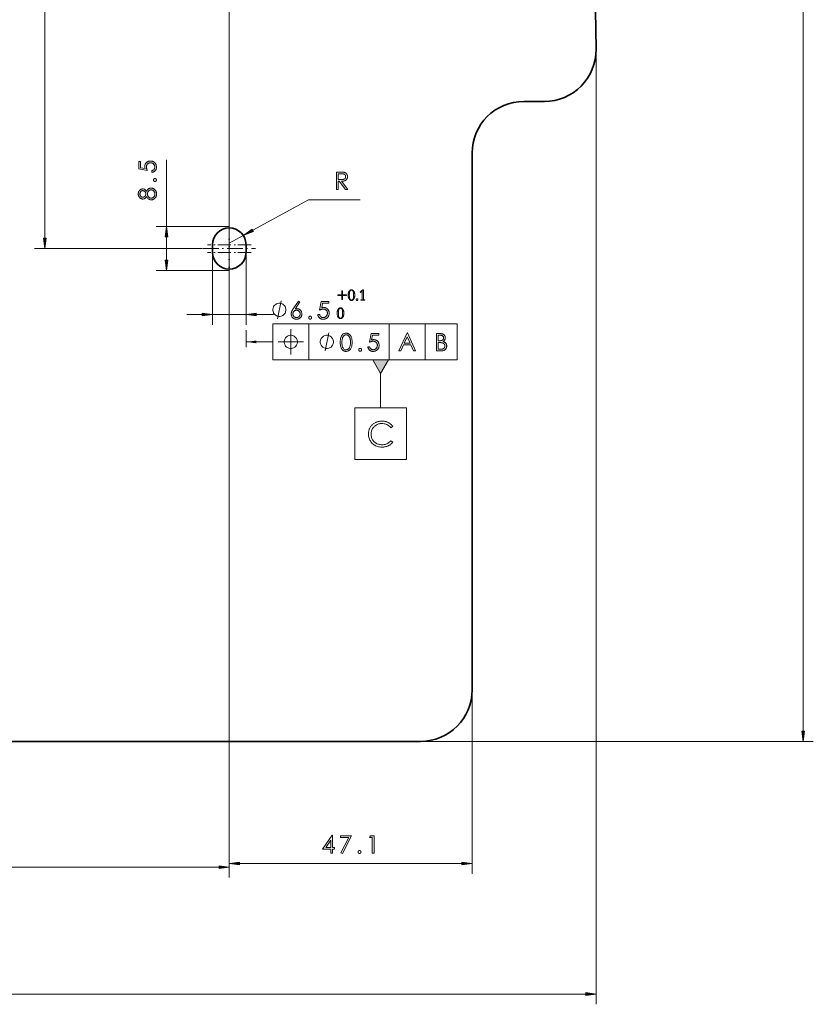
# Model space of a CAD drawing. Extents: x 0 to 1189, y 0 to 841.
# Tile 74 of 129: x 428 to 582, y 251 to 442. Entities that reach past the tile are written whole.
import ezdxf

# ---------------------------------------------------------------- set-up
doc = ezdxf.new("R2010")
doc.units = 0
doc.linetypes.add('DASHDOT', pattern=[18.5, 12, -3, 0.5, -3])

msp = doc.modelspace()

# ---------------------------------------------------------------- linework, layer by layer
at = {"color": 7, "lineweight": 13}
for p, q in [((580.21, 304.34), (580.21, 757.37)), ((468.95, 402.93), (468.95, 563.61)), ((433.21, 399.84), (433.21, 547.06)), ((540.08, 436.37), (540.08, 251.4)), ((463.78, 397.86), (431.21, 397.86)), ((468.95, 394.28), (468.95, 276.7)), ((468.95, 392.78), (468.95, 276)), ((477.38, 383.27), (513.13, 383.27)), ((477.38, 376.27), (513.13, 376.27)), ((516.06, 312.26), (516.06, 276.7)), ((506.16, 302.36), (582.21, 302.36)), ((470.94, 278.7), (514.07, 278.7)), ((293.94, 278), (466.97, 278)), ((75.89, 253.4), (538.1, 253.4))]:
    msp.add_line(p, q, dxfattribs=at)
at = {"color": 7, "lineweight": 35, "ltscale": 0.100638}
msp.add_line((530.08, 426.36), (526.06, 426.36), dxfattribs=at)
at = {"color": 7, "lineweight": 35}
for p, q in [((516.06, 312.36), (516.06, 416.36)), ((116.46, 302.36), (506.06, 302.36))]:
    msp.add_line(p, q, dxfattribs=at)
at = {"color": 7, "lineweight": 13, "ltscale": 0.322232}
msp.add_line((456.76, 402.14), (456.76, 415.03), dxfattribs=at)
at = {"color": 7, "lineweight": 13, "ltscale": 0.307827}
msp.add_line((473.54, 401.4), (484.34, 407.32), dxfattribs=at)
at = {"color": 7, "lineweight": 13, "ltscale": 0.250385}
msp.add_line((484.34, 407.32), (494.35, 407.32), dxfattribs=at)
at = {"color": 7, "linetype": 'DASHDOT', "lineweight": 13, "ltscale": 0.211249}
for p, q in [((468.95, 402.83), (468.95, 394.38)), ((468.95, 401.33), (468.95, 392.88)), ((473.18, 398.61), (464.73, 398.61)), ((473.18, 397.11), (464.73, 397.11))]:
    msp.add_line(p, q, dxfattribs=at)
at = {"color": 7, "lineweight": 13, "ltscale": 0.352322}
for p, q in [((468.85, 402.14), (454.76, 402.14)), ((468.85, 393.61), (454.76, 393.61))]:
    msp.add_line(p, q, dxfattribs=at)
at = {"color": 7, "lineweight": 13, "ltscale": 0.114166}
msp.add_line((456.76, 395.59), (456.76, 400.15), dxfattribs=at)
at = {"color": 7, "lineweight": 13, "ltscale": 0.08125}
msp.add_line((468.95, 398.89), (471.8, 400.45), dxfattribs=at)
at = {"color": 7, "linetype": 'DASHDOT', "lineweight": 13, "ltscale": 0.2535}
msp.add_line((463.88, 397.86), (474.02, 397.86), dxfattribs=at)
at = {"color": 7, "lineweight": 35, "ltscale": 0.0375}
for p, q in [((465.7, 397.11), (465.7, 398.61)), ((472.2, 398.61), (472.2, 397.11))]:
    msp.add_line(p, q, dxfattribs=at)
at = {"color": 7, "lineweight": 13, "ltscale": 0.342056}
for p, q in [((465.7, 396.76), (465.7, 383.07)), ((472.2, 396.76), (472.2, 383.07))]:
    msp.add_line(p, q, dxfattribs=at)
at = {"color": 7, "lineweight": 13, "ltscale": 0.075427}
msp.add_line((460.7, 385.07), (463.72, 385.07), dxfattribs=at)
at = {"color": 7, "lineweight": 13, "ltscale": 0.1625}
msp.add_line((465.7, 385.07), (472.2, 385.07), dxfattribs=at)
at = {"color": 7, "lineweight": 13, "ltscale": 0.082965}
msp.add_line((474.19, 385.07), (477.5, 385.07), dxfattribs=at)
at = {"color": 7, "lineweight": 13, "ltscale": 0.082609}
msp.add_line((472.2, 378.77), (472.2, 382.07), dxfattribs=at)
at = {"color": 7, "lineweight": 13, "ltscale": 0.175}
for p, q in [((477.38, 383.27), (477.38, 376.27)), ((484.38, 383.27), (484.38, 376.27)), ((499.97, 383.27), (499.97, 376.27)), ((506.94, 383.27), (506.94, 376.27)), ((513.13, 383.27), (513.13, 376.27))]:
    msp.add_line(p, q, dxfattribs=at)
at = {"color": 7, "lineweight": 13, "ltscale": 0.16682}
msp.add_line((498.31, 373.67), (498.31, 367), dxfattribs=at)
at = {"color": 7, "lineweight": 35}
msp.add_lwpolyline([(538.97, 482.93), (539.49, 466.84), (539.85, 451.66), (540.08, 436.47)], dxfattribs=at)
at = {"color": 7, "lineweight": 13}
for points in [[(451.4, 414.73), (451.71, 414.73), (451.71, 413.53), (452.63, 413.36), (452.62, 413.41), (452.61, 413.45), (452.6, 413.5), (452.59, 413.54), (452.58, 413.58), (452.58, 413.62), (452.57, 413.67), (452.57, 413.71), (452.57, 413.75), (452.57, 413.79), (452.57, 413.87), (452.58, 413.96), (452.6, 414.04), (452.62, 414.12), (452.65, 414.19), (452.68, 414.26), (452.72, 414.33), (452.77, 414.4), (452.82, 414.46), (452.88, 414.52), (452.94, 414.58), (453.01, 414.63), (453.08, 414.67), (453.16, 414.71), (453.23, 414.74), (453.31, 414.77), (453.4, 414.79), (453.48, 414.81), (453.57, 414.81), (453.67, 414.82), (453.77, 414.81), (453.86, 414.8), (453.95, 414.79), (454.04, 414.77), (454.13, 414.74), (454.21, 414.7), (454.29, 414.66), (454.36, 414.61), (454.44, 414.56), (454.51, 414.5), (454.57, 414.43), (454.63, 414.36), (454.68, 414.28), (454.72, 414.21), (454.76, 414.12), (454.79, 414.04), (454.81, 413.94), (454.83, 413.85), (454.84, 413.75), (454.84, 413.65), (454.84, 413.57), (454.84, 413.49), (454.82, 413.41), (454.81, 413.34), (454.78, 413.27), (454.76, 413.21), (454.73, 413.14), (454.69, 413.08), (454.65, 413.02), (454.6, 412.96), (454.55, 412.9), (454.5, 412.85), (454.44, 412.81), (454.38, 412.77), (454.32, 412.73), (454.25, 412.7), (454.18, 412.67), (454.1, 412.65), (454.03, 412.63), (453.95, 412.62), (453.95, 412.96), (454, 412.98), (454.05, 412.99), (454.1, 413.01), (454.15, 413.03), (454.19, 413.06), (454.24, 413.08), (454.27, 413.11), (454.31, 413.14), (454.34, 413.18), (454.38, 413.21), (454.4, 413.25), (454.43, 413.29), (454.45, 413.34), (454.47, 413.38), (454.49, 413.42), (454.5, 413.47), (454.51, 413.51), (454.52, 413.56), (454.52, 413.61), (454.53, 413.66), (454.52, 413.73), (454.52, 413.79), (454.5, 413.85), (454.49, 413.91), (454.46, 413.97), (454.44, 414.03), (454.4, 414.08), (454.37, 414.13), (454.32, 414.18), (454.28, 414.23), (454.23, 414.28), (454.17, 414.32), (454.12, 414.36), (454.06, 414.39), (454, 414.41), (453.94, 414.44), (453.87, 414.45), (453.8, 414.47), (453.73, 414.47), (453.66, 414.47), (453.59, 414.47), (453.53, 414.47), (453.47, 414.46), (453.41, 414.44), (453.35, 414.42), (453.3, 414.4), (453.25, 414.37), (453.2, 414.34), (453.15, 414.3), (453.1, 414.26), (453.06, 414.22), (453.03, 414.17), (452.99, 414.12), (452.96, 414.07), (452.94, 414.02), (452.92, 413.96), (452.91, 413.9), (452.89, 413.83), (452.89, 413.76), (452.89, 413.69), (452.89, 413.63), (452.89, 413.56), (452.9, 413.49), (452.91, 413.42), (452.93, 413.35), (452.95, 413.28), (452.97, 413.2), (453, 413.12), (453.03, 413.04), (453.06, 412.96), (451.4, 413.28)], [(489.76, 412.69), (490.43, 412.69), (490.54, 412.69), (490.64, 412.69), (490.74, 412.68), (490.83, 412.68), (490.91, 412.68), (490.98, 412.67), (491.05, 412.66), (491.11, 412.66), (491.16, 412.65), (491.2, 412.64), (491.24, 412.63), (491.28, 412.62), (491.32, 412.6), (491.36, 412.59), (491.39, 412.57), (491.43, 412.56), (491.46, 412.54), (491.49, 412.52), (491.53, 412.5), (491.56, 412.48), (491.59, 412.45), (491.61, 412.43), (491.64, 412.4), (491.66, 412.38), (491.69, 412.35), (491.71, 412.32), (491.73, 412.29), (491.75, 412.26), (491.77, 412.22), (491.79, 412.19), (491.8, 412.15), (491.82, 412.11), (491.83, 412.08), (491.84, 412.04), (491.85, 412), (491.86, 411.96), (491.86, 411.92), (491.87, 411.88), (491.87, 411.84), (491.87, 411.79), (491.87, 411.71), (491.86, 411.63), (491.85, 411.55), (491.82, 411.48), (491.8, 411.41), (491.76, 411.34), (491.72, 411.28), (491.68, 411.22), (491.63, 411.17), (491.57, 411.12), (491.5, 411.07), (491.44, 411.03), (491.36, 410.99), (491.28, 410.96), (491.2, 410.94), (491.11, 410.92), (491.02, 410.9), (490.92, 410.89), (490.81, 410.89), (490.71, 410.89), (491.92, 409.32), (491.5, 409.32), (490.29, 410.89), (490.1, 410.89), (490.1, 409.32), (489.76, 409.32)], [(490.1, 412.36), (490.1, 411.22), (490.68, 411.22), (490.77, 411.22), (490.85, 411.22), (490.92, 411.23), (490.99, 411.24), (491.06, 411.25), (491.12, 411.26), (491.17, 411.28), (491.23, 411.3), (491.27, 411.32), (491.32, 411.35), (491.36, 411.38), (491.39, 411.41), (491.42, 411.45), (491.45, 411.49), (491.47, 411.53), (491.49, 411.58), (491.5, 411.63), (491.51, 411.68), (491.52, 411.73), (491.52, 411.79), (491.52, 411.85), (491.51, 411.91), (491.5, 411.96), (491.49, 412), (491.47, 412.05), (491.45, 412.09), (491.42, 412.13), (491.39, 412.16), (491.36, 412.2), (491.32, 412.22), (491.28, 412.25), (491.23, 412.27), (491.18, 412.29), (491.12, 412.31), (491.06, 412.33), (491, 412.34), (490.93, 412.35), (490.86, 412.36), (490.78, 412.36), (490.7, 412.36)], [(454.54, 410.86), (454.52, 410.86), (454.49, 410.86), (454.47, 410.87), (454.45, 410.87), (454.43, 410.88), (454.41, 410.89), (454.39, 410.9), (454.38, 410.91), (454.36, 410.93), (454.34, 410.94), (454.33, 410.96), (454.31, 410.98), (454.3, 411), (454.29, 411.01), (454.28, 411.03), (454.27, 411.05), (454.27, 411.07), (454.26, 411.1), (454.26, 411.12), (454.26, 411.14), (454.26, 411.16), (454.26, 411.18), (454.27, 411.21), (454.27, 411.23), (454.28, 411.25), (454.29, 411.27), (454.3, 411.29), (454.31, 411.3), (454.33, 411.32), (454.34, 411.34), (454.36, 411.35), (454.38, 411.37), (454.39, 411.38), (454.41, 411.39), (454.43, 411.4), (454.45, 411.41), (454.47, 411.41), (454.49, 411.42), (454.52, 411.42), (454.54, 411.42), (454.56, 411.42), (454.59, 411.42), (454.61, 411.41), (454.63, 411.41), (454.65, 411.4), (454.67, 411.39), (454.69, 411.38), (454.71, 411.37), (454.73, 411.35), (454.74, 411.34), (454.76, 411.32), (454.77, 411.3), (454.79, 411.29), (454.8, 411.27), (454.81, 411.25), (454.81, 411.23), (454.82, 411.21), (454.82, 411.18), (454.83, 411.16), (454.83, 411.14), (454.83, 411.12), (454.82, 411.1), (454.82, 411.07), (454.81, 411.05), (454.8, 411.03), (454.8, 411.01), (454.78, 411), (454.77, 410.98), (454.76, 410.96), (454.74, 410.94), (454.72, 410.93), (454.71, 410.91), (454.69, 410.9), (454.67, 410.89), (454.65, 410.88), (454.63, 410.87), (454.61, 410.87), (454.59, 410.86), (454.56, 410.86)], [(452.91, 408.94), (452.98, 409.06), (453.05, 409.17), (453.13, 409.26), (453.21, 409.34), (453.29, 409.41), (453.38, 409.47), (453.48, 409.52), (453.58, 409.55), (453.68, 409.57), (453.8, 409.57), (453.88, 409.57), (453.97, 409.56), (454.05, 409.55), (454.13, 409.52), (454.21, 409.49), (454.28, 409.46), (454.35, 409.42), (454.42, 409.37), (454.48, 409.32), (454.54, 409.26), (454.6, 409.19), (454.65, 409.12), (454.7, 409.05), (454.74, 408.97), (454.77, 408.89), (454.8, 408.81), (454.82, 408.72), (454.83, 408.63), (454.84, 408.53), (454.84, 408.43), (454.84, 408.33), (454.83, 408.23), (454.82, 408.14), (454.8, 408.05), (454.77, 407.97), (454.74, 407.89), (454.7, 407.81), (454.65, 407.74), (454.6, 407.67), (454.54, 407.61), (454.48, 407.55), (454.42, 407.49), (454.35, 407.45), (454.29, 407.41), (454.21, 407.37), (454.14, 407.35), (454.07, 407.32), (453.99, 407.31), (453.91, 407.3), (453.82, 407.3), (453.71, 407.3), (453.6, 407.32), (453.49, 407.36), (453.39, 407.4), (453.3, 407.46), (453.21, 407.53), (453.13, 407.62), (453.05, 407.71), (452.98, 407.82), (452.91, 407.95), (452.86, 407.85), (452.8, 407.77), (452.74, 407.7), (452.67, 407.63), (452.6, 407.58), (452.53, 407.53), (452.45, 407.5), (452.37, 407.48), (452.28, 407.46), (452.19, 407.46), (452.12, 407.46), (452.05, 407.47), (451.99, 407.48), (451.92, 407.5), (451.86, 407.53), (451.8, 407.56), (451.74, 407.6), (451.69, 407.64), (451.63, 407.69), (451.58, 407.74), (451.53, 407.8), (451.48, 407.86), (451.44, 407.93), (451.41, 408), (451.38, 408.07), (451.35, 408.14), (451.34, 408.21), (451.32, 408.29), (451.31, 408.37), (451.31, 408.45), (451.31, 408.53), (451.32, 408.61), (451.34, 408.68), (451.35, 408.75), (451.38, 408.82), (451.4, 408.89), (451.44, 408.95), (451.48, 409.01), (451.52, 409.08), (451.57, 409.13), (451.62, 409.19), (451.68, 409.24), (451.73, 409.28), (451.79, 409.32), (451.86, 409.35), (451.92, 409.37), (451.99, 409.39), (452.05, 409.41), (452.12, 409.42), (452.2, 409.42), (452.29, 409.41), (452.37, 409.4), (452.45, 409.38), (452.53, 409.34), (452.6, 409.3), (452.67, 409.25), (452.74, 409.18), (452.8, 409.11), (452.86, 409.03)], [(452.18, 409.08), (452.14, 409.08), (452.1, 409.08), (452.05, 409.07), (452.01, 409.05), (451.97, 409.04), (451.94, 409.02), (451.9, 409), (451.86, 408.97), (451.83, 408.94), (451.8, 408.91), (451.77, 408.87), (451.74, 408.83), (451.71, 408.79), (451.69, 408.75), (451.68, 408.7), (451.66, 408.65), (451.65, 408.6), (451.64, 408.55), (451.64, 408.49), (451.64, 408.44), (451.64, 408.38), (451.64, 408.33), (451.65, 408.28), (451.66, 408.23), (451.68, 408.19), (451.69, 408.14), (451.71, 408.1), (451.74, 408.06), (451.77, 408.02), (451.8, 407.98), (451.83, 407.95), (451.86, 407.92), (451.9, 407.89), (451.94, 407.86), (451.98, 407.84), (452.02, 407.83), (452.06, 407.81), (452.1, 407.81), (452.15, 407.8), (452.19, 407.8), (452.24, 407.8), (452.28, 407.81), (452.32, 407.82), (452.37, 407.83), (452.41, 407.85), (452.45, 407.87), (452.49, 407.9), (452.52, 407.93), (452.56, 407.96), (452.6, 408), (452.63, 408.04), (452.66, 408.08), (452.69, 408.12), (452.71, 408.17), (452.73, 408.21), (452.75, 408.26), (452.76, 408.3), (452.77, 408.35), (452.78, 408.4), (452.78, 408.45), (452.78, 408.5), (452.77, 408.55), (452.76, 408.6), (452.75, 408.64), (452.73, 408.69), (452.71, 408.73), (452.69, 408.77), (452.66, 408.81), (452.63, 408.85), (452.6, 408.89), (452.56, 408.93), (452.53, 408.96), (452.49, 408.99), (452.45, 409.01), (452.41, 409.03), (452.36, 409.05), (452.32, 409.06), (452.28, 409.07), (452.23, 409.08)], [(453.8, 409.24), (453.74, 409.23), (453.69, 409.23), (453.63, 409.22), (453.58, 409.2), (453.53, 409.18), (453.48, 409.15), (453.43, 409.12), (453.39, 409.09), (453.34, 409.05), (453.3, 409), (453.26, 408.96), (453.22, 408.91), (453.19, 408.86), (453.16, 408.81), (453.14, 408.75), (453.12, 408.7), (453.1, 408.64), (453.09, 408.58), (453.09, 408.52), (453.08, 408.45), (453.09, 408.39), (453.09, 408.32), (453.1, 408.26), (453.12, 408.2), (453.14, 408.14), (453.16, 408.08), (453.19, 408.03), (453.23, 407.97), (453.26, 407.92), (453.31, 407.87), (453.35, 407.83), (453.4, 407.79), (453.45, 407.75), (453.5, 407.72), (453.55, 407.69), (453.6, 407.67), (453.66, 407.66), (453.71, 407.64), (453.77, 407.64), (453.83, 407.63), (453.89, 407.64), (453.95, 407.64), (454, 407.65), (454.06, 407.67), (454.11, 407.69), (454.16, 407.71), (454.2, 407.74), (454.25, 407.78), (454.29, 407.81), (454.33, 407.85), (454.37, 407.9), (454.4, 407.95), (454.43, 408), (454.46, 408.05), (454.48, 408.11), (454.49, 408.17), (454.51, 408.23), (454.52, 408.3), (454.52, 408.36), (454.53, 408.44), (454.52, 408.5), (454.52, 408.57), (454.51, 408.63), (454.49, 408.7), (454.47, 408.76), (454.45, 408.81), (454.42, 408.87), (454.39, 408.92), (454.36, 408.97), (454.32, 409.01), (454.27, 409.05), (454.23, 409.09), (454.18, 409.13), (454.13, 409.16), (454.08, 409.18), (454.03, 409.2), (453.97, 409.22), (453.92, 409.23), (453.86, 409.23)], [(457.02, 400.15), (456.76, 402.14), (456.5, 400.15)], [(473.42, 401.63), (471.8, 400.45), (473.67, 401.17)], [(432.95, 399.84), (433.21, 397.86), (433.47, 399.84)], [(456.5, 395.59), (456.76, 393.61), (457.02, 395.59)], [(489.99, 388.9), (490.76, 388.9), (490.76, 389.67), (490.9, 389.67), (490.9, 388.9), (491.67, 388.9), (491.67, 388.76), (490.9, 388.76), (490.9, 388), (490.76, 388), (490.76, 388.76), (489.99, 388.76)], [(492.65, 389.87), (492.7, 389.87), (492.75, 389.86), (492.8, 389.84), (492.85, 389.82), (492.9, 389.8), (492.94, 389.76), (492.99, 389.72), (493.03, 389.68), (493.07, 389.63), (493.11, 389.57), (493.14, 389.51), (493.18, 389.45), (493.21, 389.38), (493.23, 389.31), (493.25, 389.24), (493.27, 389.16), (493.28, 389.08), (493.29, 389), (493.3, 388.92), (493.3, 388.83), (493.3, 388.74), (493.29, 388.66), (493.28, 388.58), (493.27, 388.5), (493.25, 388.43), (493.23, 388.35), (493.21, 388.28), (493.18, 388.22), (493.14, 388.15), (493.11, 388.09), (493.07, 388.04), (493.03, 387.99), (492.99, 387.94), (492.94, 387.9), (492.9, 387.87), (492.85, 387.84), (492.8, 387.82), (492.75, 387.81), (492.7, 387.8), (492.65, 387.79), (492.6, 387.8), (492.55, 387.81), (492.5, 387.82), (492.46, 387.84), (492.41, 387.87), (492.37, 387.9), (492.32, 387.94), (492.28, 387.98), (492.24, 388.03), (492.2, 388.09), (492.16, 388.15), (492.13, 388.21), (492.1, 388.28), (492.07, 388.35), (492.05, 388.42), (492.03, 388.5), (492.02, 388.58), (492.01, 388.66), (492, 388.74), (492, 388.83), (492, 388.92), (492.01, 389), (492.02, 389.08), (492.03, 389.16), (492.05, 389.24), (492.07, 389.31), (492.09, 389.38), (492.12, 389.45), (492.16, 389.51), (492.19, 389.57), (492.23, 389.63), (492.27, 389.68), (492.32, 389.72), (492.36, 389.76), (492.4, 389.8), (492.45, 389.82), (492.5, 389.84), (492.55, 389.86), (492.6, 389.87)], [(492.65, 387.87), (492.7, 387.87), (492.74, 387.88), (492.78, 387.89), (492.82, 387.91), (492.85, 387.93), (492.88, 387.95), (492.91, 387.98), (492.94, 388.02), (492.96, 388.06), (492.98, 388.1), (492.99, 388.15), (493.01, 388.21), (493.02, 388.27), (493.04, 388.33), (493.05, 388.4), (493.05, 388.48), (493.06, 388.56), (493.06, 388.64), (493.07, 388.73), (493.07, 388.83), (493.07, 388.93), (493.06, 389.02), (493.06, 389.1), (493.05, 389.19), (493.05, 389.26), (493.04, 389.33), (493.02, 389.4), (493.01, 389.46), (492.99, 389.51), (492.98, 389.56), (492.96, 389.61), (492.94, 389.65), (492.91, 389.68), (492.88, 389.71), (492.85, 389.74), (492.82, 389.76), (492.78, 389.78), (492.74, 389.79), (492.7, 389.79), (492.65, 389.8), (492.6, 389.79), (492.56, 389.79), (492.52, 389.78), (492.48, 389.76), (492.45, 389.74), (492.42, 389.71), (492.39, 389.68), (492.37, 389.65), (492.34, 389.61), (492.32, 389.56), (492.31, 389.51), (492.29, 389.46), (492.28, 389.4), (492.27, 389.33), (492.26, 389.26), (492.25, 389.19), (492.24, 389.1), (492.24, 389.02), (492.23, 388.93), (492.23, 388.83), (492.24, 388.65), (492.25, 388.48), (492.27, 388.34), (492.3, 388.21), (492.34, 388.11), (492.38, 388.02), (492.44, 387.95), (492.5, 387.91), (492.57, 387.88)], [(495.22, 387.84), (495.19, 387.84), (495.15, 387.84), (495.12, 387.84), (495.08, 387.84), (495.04, 387.84), (495.01, 387.84), (494.97, 387.85), (494.93, 387.85), (494.89, 387.85), (494.85, 387.85), (494.81, 387.85), (494.77, 387.85), (494.73, 387.85), (494.69, 387.84), (494.65, 387.84), (494.61, 387.84), (494.58, 387.84), (494.54, 387.84), (494.51, 387.84), (494.47, 387.84), (494.47, 387.89), (494.64, 387.92), (494.66, 387.92), (494.68, 387.93), (494.7, 387.94), (494.71, 387.95), (494.72, 387.96), (494.73, 387.97), (494.74, 387.99), (494.75, 388), (494.75, 388.02), (494.75, 388.04), (494.75, 389.62), (494.37, 389.37), (494.33, 389.43), (494.37, 389.46), (494.42, 389.49), (494.47, 389.53), (494.52, 389.57), (494.57, 389.61), (494.62, 389.66), (494.68, 389.71), (494.74, 389.76), (494.8, 389.81), (494.86, 389.87), (494.96, 389.87), (494.96, 388.04), (494.96, 388.02), (494.97, 388), (494.97, 387.98), (494.98, 387.97), (494.99, 387.95), (495, 387.94), (495.02, 387.93), (495.03, 387.92), (495.05, 387.92), (495.07, 387.91), (495.22, 387.89)], [(482.37, 387.69), (482.64, 387.51), (481.74, 386.14), (481.77, 386.15), (481.81, 386.16), (481.85, 386.17), (481.89, 386.18), (481.92, 386.19), (481.96, 386.19), (482, 386.2), (482.03, 386.2), (482.07, 386.2), (482.1, 386.2), (482.17, 386.2), (482.25, 386.19), (482.32, 386.17), (482.39, 386.15), (482.45, 386.13), (482.52, 386.09), (482.58, 386.06), (482.64, 386.01), (482.7, 385.96), (482.76, 385.9), (482.81, 385.84), (482.86, 385.78), (482.9, 385.71), (482.94, 385.65), (482.97, 385.58), (482.99, 385.5), (483.01, 385.43), (483.03, 385.35), (483.04, 385.27), (483.04, 385.18), (483.03, 385.1), (483.03, 385.02), (483.01, 384.94), (482.99, 384.86), (482.96, 384.78), (482.93, 384.71), (482.89, 384.64), (482.84, 384.58), (482.79, 384.51), (482.73, 384.45), (482.67, 384.4), (482.6, 384.35), (482.53, 384.3), (482.46, 384.27), (482.39, 384.23), (482.31, 384.21), (482.24, 384.19), (482.15, 384.17), (482.07, 384.16), (481.98, 384.16), (481.9, 384.16), (481.82, 384.17), (481.74, 384.19), (481.66, 384.21), (481.58, 384.23), (481.51, 384.27), (481.44, 384.31), (481.38, 384.35), (481.32, 384.4), (481.26, 384.46), (481.2, 384.52), (481.15, 384.58), (481.11, 384.65), (481.07, 384.72), (481.04, 384.79), (481.01, 384.87), (480.99, 384.94), (480.97, 385.02), (480.97, 385.1), (480.96, 385.19), (480.96, 385.23), (480.97, 385.27), (480.97, 385.31), (480.98, 385.36), (480.98, 385.4), (480.99, 385.44), (481, 385.48), (481.01, 385.53), (481.03, 385.57), (481.04, 385.61), (481.06, 385.66), (481.08, 385.71), (481.1, 385.76), (481.13, 385.81), (481.16, 385.86), (481.19, 385.92), (481.22, 385.98), (481.26, 386.04), (481.3, 386.1), (481.35, 386.17)], [(488.24, 387.61), (488.24, 387.29), (487.04, 387.29), (486.88, 386.37), (486.92, 386.38), (486.96, 386.39), (487.01, 386.4), (487.05, 386.41), (487.09, 386.42), (487.14, 386.43), (487.18, 386.43), (487.22, 386.43), (487.26, 386.44), (487.3, 386.44), (487.38, 386.43), (487.47, 386.42), (487.55, 386.41), (487.63, 386.39), (487.7, 386.36), (487.77, 386.32), (487.84, 386.28), (487.91, 386.24), (487.97, 386.18), (488.03, 386.12), (488.09, 386.06), (488.14, 385.99), (488.18, 385.92), (488.22, 385.85), (488.25, 385.77), (488.28, 385.69), (488.3, 385.61), (488.32, 385.52), (488.32, 385.43), (488.33, 385.33), (488.32, 385.24), (488.31, 385.14), (488.3, 385.05), (488.28, 384.96), (488.25, 384.88), (488.21, 384.8), (488.17, 384.72), (488.12, 384.64), (488.07, 384.57), (488.01, 384.5), (487.94, 384.43), (487.87, 384.38), (487.8, 384.33), (487.72, 384.28), (487.63, 384.24), (487.55, 384.21), (487.46, 384.19), (487.36, 384.17), (487.26, 384.16), (487.16, 384.16), (487.08, 384.16), (487, 384.17), (486.93, 384.18), (486.85, 384.2), (486.78, 384.22), (486.72, 384.25), (486.65, 384.28), (486.59, 384.31), (486.53, 384.35), (486.47, 384.4), (486.42, 384.45), (486.37, 384.5), (486.32, 384.56), (486.28, 384.62), (486.24, 384.69), (486.21, 384.75), (486.18, 384.82), (486.16, 384.9), (486.14, 384.98), (486.13, 385.06), (486.47, 385.06), (486.49, 385), (486.5, 384.95), (486.52, 384.9), (486.54, 384.85), (486.57, 384.81), (486.59, 384.77), (486.62, 384.73), (486.65, 384.69), (486.69, 384.66), (486.73, 384.63), (486.76, 384.6), (486.8, 384.57), (486.85, 384.55), (486.89, 384.53), (486.93, 384.51), (486.98, 384.5), (487.02, 384.49), (487.07, 384.48), (487.12, 384.48), (487.17, 384.48), (487.24, 384.48), (487.3, 384.49), (487.36, 384.5), (487.42, 384.52), (487.48, 384.54), (487.54, 384.57), (487.59, 384.6), (487.64, 384.64), (487.7, 384.68), (487.74, 384.73), (487.79, 384.78), (487.83, 384.83), (487.87, 384.89), (487.9, 384.94), (487.93, 385), (487.95, 385.07), (487.96, 385.13), (487.98, 385.2), (487.98, 385.27), (487.99, 385.34), (487.98, 385.41), (487.98, 385.47), (487.97, 385.54), (487.95, 385.59), (487.93, 385.65), (487.91, 385.71), (487.88, 385.76), (487.85, 385.81), (487.81, 385.85), (487.77, 385.9), (487.73, 385.94), (487.68, 385.98), (487.63, 386.01), (487.58, 386.04), (487.53, 386.06), (487.47, 386.08), (487.41, 386.1), (487.34, 386.11), (487.27, 386.12), (487.2, 386.12), (487.14, 386.12), (487.07, 386.11), (487, 386.1), (486.93, 386.09), (486.86, 386.07), (486.79, 386.05), (486.71, 386.03), (486.63, 386), (486.55, 385.97), (486.47, 385.94), (486.79, 387.61)], [(493.74, 387.79), (493.73, 387.8), (493.71, 387.8), (493.7, 387.8), (493.69, 387.8), (493.68, 387.81), (493.66, 387.81), (493.65, 387.82), (493.64, 387.83), (493.63, 387.83), (493.62, 387.84), (493.61, 387.85), (493.61, 387.86), (493.6, 387.87), (493.59, 387.88), (493.59, 387.9), (493.58, 387.91), (493.58, 387.92), (493.58, 387.93), (493.58, 387.95), (493.58, 387.96), (493.58, 387.97), (493.58, 387.99), (493.58, 388), (493.58, 388.01), (493.59, 388.03), (493.59, 388.04), (493.6, 388.05), (493.61, 388.06), (493.61, 388.07), (493.62, 388.08), (493.63, 388.09), (493.64, 388.1), (493.65, 388.1), (493.66, 388.11), (493.68, 388.11), (493.69, 388.12), (493.7, 388.12), (493.71, 388.12), (493.73, 388.13), (493.74, 388.13), (493.75, 388.13), (493.77, 388.12), (493.78, 388.12), (493.79, 388.12), (493.81, 388.11), (493.82, 388.11), (493.83, 388.1), (493.84, 388.1), (493.85, 388.09), (493.86, 388.08), (493.87, 388.07), (493.88, 388.06), (493.88, 388.05), (493.89, 388.04), (493.89, 388.03), (493.9, 388.01), (493.9, 388), (493.9, 387.99), (493.91, 387.97), (493.91, 387.96), (493.91, 387.95), (493.9, 387.93), (493.9, 387.92), (493.9, 387.91), (493.89, 387.9), (493.89, 387.88), (493.88, 387.87), (493.88, 387.86), (493.87, 387.85), (493.86, 387.84), (493.85, 387.83), (493.84, 387.83), (493.83, 387.82), (493.82, 387.81), (493.81, 387.81), (493.79, 387.8), (493.78, 387.8), (493.77, 387.8), (493.75, 387.8)], [(479.95, 385.99), (479.95, 386.11), (479.89, 386.34), (479.83, 386.52), (479.77, 386.63), (479.66, 386.81), (479.48, 386.98), (479.31, 387.1), (479.19, 387.16), (479.02, 387.22), (478.78, 387.28), (478.67, 387.28), (478.55, 387.28), (478.32, 387.22), (478.14, 387.16), (478.02, 387.1), (477.85, 386.98), (477.67, 386.81), (477.56, 386.63), (477.5, 386.52), (477.44, 386.34), (477.38, 386.11), (477.38, 385.99), (477.38, 385.88), (477.44, 385.64), (477.5, 385.47), (477.56, 385.35), (477.67, 385.18), (477.85, 385), (478.02, 384.88), (478.14, 384.83), (478.32, 384.77), (478.55, 384.71), (478.67, 384.71), (478.78, 384.71), (479.02, 384.77), (479.19, 384.83), (479.31, 384.88), (479.48, 385), (479.66, 385.18), (479.77, 385.35), (479.83, 385.47), (479.89, 385.64), (479.95, 385.88)], [(482.71, 385.19), (482.7, 385.25), (482.7, 385.31), (482.69, 385.36), (482.67, 385.42), (482.65, 385.47), (482.63, 385.52), (482.6, 385.56), (482.57, 385.61), (482.54, 385.65), (482.5, 385.7), (482.46, 385.73), (482.41, 385.77), (482.37, 385.8), (482.32, 385.83), (482.27, 385.85), (482.22, 385.87), (482.17, 385.88), (482.11, 385.89), (482.06, 385.9), (482, 385.9), (481.94, 385.9), (481.88, 385.89), (481.83, 385.88), (481.78, 385.87), (481.72, 385.85), (481.68, 385.83), (481.63, 385.8), (481.58, 385.77), (481.54, 385.73), (481.5, 385.7), (481.46, 385.65), (481.42, 385.61), (481.39, 385.56), (481.36, 385.52), (481.34, 385.47), (481.32, 385.42), (481.31, 385.36), (481.3, 385.31), (481.29, 385.25), (481.29, 385.19), (481.29, 385.14), (481.3, 385.08), (481.31, 385.03), (481.32, 384.97), (481.34, 384.92), (481.37, 384.87), (481.39, 384.82), (481.42, 384.78), (481.46, 384.74), (481.5, 384.69), (481.54, 384.65), (481.59, 384.62), (481.63, 384.59), (481.68, 384.56), (481.73, 384.54), (481.78, 384.52), (481.83, 384.51), (481.88, 384.5), (481.94, 384.49), (482, 384.49), (482.06, 384.49), (482.11, 384.5), (482.16, 384.51), (482.22, 384.52), (482.27, 384.54), (482.32, 384.56), (482.36, 384.59), (482.41, 384.62), (482.45, 384.65), (482.5, 384.69), (482.54, 384.74), (482.57, 384.78), (482.6, 384.82), (482.63, 384.87), (482.65, 384.92), (482.67, 384.97), (482.69, 385.03), (482.7, 385.08), (482.7, 385.14)], [(490.52, 386.36), (490.58, 386.36), (490.63, 386.35), (490.68, 386.34), (490.72, 386.32), (490.77, 386.29), (490.82, 386.26), (490.86, 386.22), (490.9, 386.17), (490.94, 386.12), (490.98, 386.06), (491.02, 386), (491.05, 385.94), (491.08, 385.87), (491.1, 385.8), (491.13, 385.73), (491.14, 385.65), (491.16, 385.58), (491.17, 385.49), (491.17, 385.41), (491.17, 385.32), (491.17, 385.24), (491.17, 385.15), (491.16, 385.07), (491.14, 384.99), (491.13, 384.92), (491.1, 384.85), (491.08, 384.78), (491.05, 384.71), (491.02, 384.65), (490.98, 384.59), (490.94, 384.53), (490.9, 384.48), (490.86, 384.43), (490.82, 384.39), (490.77, 384.36), (490.72, 384.33), (490.68, 384.31), (490.63, 384.3), (490.58, 384.29), (490.52, 384.29), (490.47, 384.29), (490.42, 384.3), (490.38, 384.31), (490.33, 384.33), (490.28, 384.36), (490.24, 384.39), (490.19, 384.43), (490.15, 384.48), (490.11, 384.53), (490.07, 384.58), (490.03, 384.64), (490, 384.71), (489.97, 384.77), (489.94, 384.84), (489.92, 384.91), (489.9, 384.99), (489.89, 385.07), (489.88, 385.15), (489.88, 385.24), (489.87, 385.32), (489.88, 385.41), (489.88, 385.49), (489.89, 385.58), (489.9, 385.65), (489.92, 385.73), (489.94, 385.8), (489.97, 385.87), (490, 385.94), (490.03, 386), (490.07, 386.06), (490.11, 386.12), (490.15, 386.17), (490.19, 386.22), (490.23, 386.26), (490.28, 386.29), (490.32, 386.32), (490.37, 386.34), (490.42, 386.35), (490.47, 386.36)], [(490.52, 384.36), (490.57, 384.36), (490.61, 384.37), (490.65, 384.38), (490.69, 384.4), (490.72, 384.42), (490.75, 384.44), (490.78, 384.48), (490.81, 384.51), (490.83, 384.55), (490.85, 384.59), (490.87, 384.64), (490.88, 384.7), (490.9, 384.76), (490.91, 384.82), (490.92, 384.89), (490.93, 384.97), (490.93, 385.05), (490.94, 385.14), (490.94, 385.23), (490.94, 385.32), (490.94, 385.42), (490.94, 385.51), (490.93, 385.6), (490.93, 385.68), (490.92, 385.75), (490.91, 385.82), (490.9, 385.89), (490.88, 385.95), (490.87, 386), (490.85, 386.05), (490.83, 386.1), (490.81, 386.14), (490.78, 386.17), (490.75, 386.2), (490.72, 386.23), (490.69, 386.25), (490.65, 386.27), (490.61, 386.28), (490.57, 386.29), (490.52, 386.29), (490.48, 386.29), (490.44, 386.28), (490.4, 386.27), (490.36, 386.25), (490.32, 386.23), (490.29, 386.2), (490.26, 386.17), (490.24, 386.14), (490.22, 386.1), (490.2, 386.05), (490.18, 386), (490.16, 385.95), (490.15, 385.89), (490.14, 385.82), (490.13, 385.75), (490.12, 385.68), (490.11, 385.6), (490.11, 385.51), (490.11, 385.42), (490.11, 385.32), (490.11, 385.14), (490.12, 384.98), (490.14, 384.83), (490.17, 384.71), (490.21, 384.6), (490.26, 384.51), (490.31, 384.45), (490.37, 384.4), (490.44, 384.37)], [(463.72, 384.81), (465.7, 385.07), (463.72, 385.33)], [(474.19, 385.33), (472.2, 385.07), (474.19, 384.81)], [(484.37, 384.46), (484.37, 384.49), (484.37, 384.51), (484.38, 384.53), (484.38, 384.55), (484.39, 384.57), (484.4, 384.59), (484.41, 384.61), (484.42, 384.63), (484.44, 384.65), (484.45, 384.66), (484.47, 384.68), (484.49, 384.69), (484.51, 384.7), (484.52, 384.71), (484.54, 384.72), (484.56, 384.73), (484.58, 384.74), (484.61, 384.74), (484.63, 384.74), (484.65, 384.74), (484.67, 384.74), (484.7, 384.74), (484.72, 384.74), (484.74, 384.73), (484.76, 384.72), (484.78, 384.71), (484.8, 384.7), (484.81, 384.69), (484.83, 384.68), (484.85, 384.66), (484.86, 384.65), (484.88, 384.63), (484.89, 384.61), (484.9, 384.59), (484.91, 384.57), (484.92, 384.55), (484.92, 384.53), (484.93, 384.51), (484.93, 384.49), (484.93, 384.46), (484.93, 384.44), (484.93, 384.42), (484.92, 384.39), (484.92, 384.37), (484.91, 384.35), (484.9, 384.33), (484.89, 384.31), (484.88, 384.29), (484.86, 384.28), (484.85, 384.26), (484.83, 384.24), (484.81, 384.23), (484.8, 384.22), (484.78, 384.21), (484.76, 384.2), (484.74, 384.19), (484.72, 384.18), (484.7, 384.18), (484.67, 384.18), (484.65, 384.18), (484.63, 384.18), (484.61, 384.18), (484.58, 384.19), (484.56, 384.19), (484.54, 384.2), (484.52, 384.21), (484.51, 384.22), (484.49, 384.23), (484.47, 384.25), (484.45, 384.26), (484.44, 384.28), (484.42, 384.3), (484.41, 384.32), (484.4, 384.33), (484.39, 384.35), (484.38, 384.37), (484.38, 384.4), (484.37, 384.42), (484.37, 384.44)], [(482.17, 379.77), (482.17, 379.89), (482.11, 380.12), (482.05, 380.29), (481.99, 380.41), (481.87, 380.59), (481.7, 380.76), (481.52, 380.88), (481.41, 380.94), (481.23, 380.99), (481, 381.05), (480.88, 381.05), (480.77, 381.05), (480.53, 380.99), (480.36, 380.94), (480.24, 380.88), (480.07, 380.76), (479.89, 380.59), (479.77, 380.41), (479.72, 380.29), (479.66, 380.12), (479.6, 379.89), (479.6, 379.77), (479.6, 379.65), (479.66, 379.42), (479.72, 379.24), (479.77, 379.13), (479.89, 378.95), (480.07, 378.78), (480.24, 378.66), (480.36, 378.6), (480.53, 378.54), (480.77, 378.49), (480.88, 378.49), (481, 378.49), (481.23, 378.54), (481.41, 378.6), (481.52, 378.66), (481.7, 378.78), (481.87, 378.95), (481.99, 379.13), (482.05, 379.24), (482.11, 379.42), (482.17, 379.65)], [(489.17, 379.77), (489.17, 379.89), (489.11, 380.12), (489.05, 380.29), (488.99, 380.41), (488.87, 380.59), (488.7, 380.76), (488.52, 380.88), (488.41, 380.94), (488.23, 380.99), (488, 381.05), (487.88, 381.05), (487.77, 381.05), (487.53, 380.99), (487.36, 380.94), (487.24, 380.88), (487.07, 380.76), (486.89, 380.59), (486.77, 380.41), (486.72, 380.29), (486.66, 380.12), (486.6, 379.89), (486.6, 379.77), (486.6, 379.65), (486.66, 379.42), (486.72, 379.24), (486.77, 379.13), (486.89, 378.95), (487.07, 378.78), (487.24, 378.66), (487.36, 378.6), (487.53, 378.54), (487.77, 378.49), (487.88, 378.49), (488, 378.49), (488.23, 378.54), (488.41, 378.6), (488.52, 378.66), (488.7, 378.78), (488.87, 378.95), (488.99, 379.13), (489.05, 379.24), (489.11, 379.42), (489.17, 379.65)], [(491.61, 377.93), (491.5, 377.94), (491.4, 377.95), (491.31, 377.97), (491.22, 378.01), (491.13, 378.05), (491.05, 378.1), (490.97, 378.15), (490.9, 378.22), (490.84, 378.3), (490.77, 378.38), (490.72, 378.48), (490.67, 378.58), (490.63, 378.69), (490.59, 378.81), (490.55, 378.94), (490.53, 379.07), (490.51, 379.22), (490.49, 379.37), (490.48, 379.53), (490.48, 379.7), (490.48, 379.87), (490.49, 380.03), (490.51, 380.19), (490.53, 380.33), (490.55, 380.47), (490.59, 380.59), (490.63, 380.71), (490.67, 380.82), (490.72, 380.93), (490.77, 381.02), (490.84, 381.1), (490.9, 381.18), (490.97, 381.25), (491.05, 381.31), (491.13, 381.36), (491.22, 381.4), (491.31, 381.43), (491.4, 381.45), (491.5, 381.46), (491.61, 381.47), (491.72, 381.46), (491.82, 381.45), (491.91, 381.43), (492, 381.39), (492.09, 381.35), (492.17, 381.3), (492.25, 381.24), (492.33, 381.17), (492.4, 381.1), (492.46, 381.01), (492.52, 380.91), (492.58, 380.81), (492.62, 380.7), (492.66, 380.58), (492.7, 380.45), (492.73, 380.32), (492.75, 380.18), (492.76, 380.03), (492.77, 379.87), (492.78, 379.7), (492.77, 379.53), (492.76, 379.38), (492.75, 379.22), (492.73, 379.08), (492.7, 378.95), (492.66, 378.82), (492.62, 378.7), (492.57, 378.59), (492.52, 378.49), (492.46, 378.39), (492.39, 378.3), (492.32, 378.23), (492.25, 378.16), (492.17, 378.1), (492.09, 378.05), (492, 378.01), (491.91, 377.98), (491.81, 377.95), (491.71, 377.94)], [(491.62, 381.15), (491.54, 381.14), (491.47, 381.13), (491.4, 381.11), (491.34, 381.09), (491.27, 381.05), (491.22, 381.01), (491.16, 380.96), (491.11, 380.91), (491.06, 380.84), (491.02, 380.77), (490.97, 380.7), (490.94, 380.61), (490.91, 380.52), (490.88, 380.42), (490.85, 380.32), (490.83, 380.2), (490.82, 380.09), (490.81, 379.96), (490.8, 379.83), (490.8, 379.69), (490.81, 379.42), (490.83, 379.17), (490.87, 378.95), (490.93, 378.76), (491.01, 378.6), (491.1, 378.47), (491.2, 378.37), (491.32, 378.3), (491.46, 378.25), (491.62, 378.24), (491.7, 378.24), (491.77, 378.25), (491.84, 378.27), (491.91, 378.3), (491.97, 378.33), (492.03, 378.38), (492.09, 378.43), (492.14, 378.48), (492.19, 378.55), (492.24, 378.62), (492.28, 378.7), (492.32, 378.79), (492.35, 378.88), (492.38, 378.98), (492.41, 379.08), (492.43, 379.19), (492.44, 379.31), (492.45, 379.43), (492.46, 379.56), (492.46, 379.69), (492.46, 379.83), (492.45, 379.96), (492.44, 380.09), (492.43, 380.2), (492.41, 380.32), (492.38, 380.42), (492.35, 380.52), (492.32, 380.61), (492.28, 380.7), (492.23, 380.77), (492.19, 380.84), (492.14, 380.91), (492.08, 380.96), (492.03, 381.01), (491.97, 381.05), (491.9, 381.09), (491.84, 381.11), (491.77, 381.13), (491.7, 381.14)], [(497.93, 381.38), (497.93, 381.06), (496.73, 381.06), (496.56, 380.15), (496.6, 380.16), (496.65, 380.17), (496.69, 380.18), (496.73, 380.19), (496.78, 380.19), (496.82, 380.2), (496.86, 380.21), (496.9, 380.21), (496.94, 380.21), (496.98, 380.21), (497.07, 380.21), (497.15, 380.2), (497.23, 380.18), (497.31, 380.16), (497.38, 380.13), (497.46, 380.1), (497.53, 380.06), (497.59, 380.01), (497.66, 379.96), (497.72, 379.9), (497.77, 379.84), (497.82, 379.77), (497.87, 379.7), (497.9, 379.62), (497.94, 379.55), (497.96, 379.47), (497.98, 379.38), (498, 379.29), (498.01, 379.2), (498.01, 379.11), (498.01, 379.01), (498, 378.92), (497.98, 378.83), (497.96, 378.74), (497.93, 378.65), (497.9, 378.57), (497.85, 378.49), (497.81, 378.42), (497.75, 378.34), (497.69, 378.27), (497.62, 378.21), (497.55, 378.15), (497.48, 378.1), (497.4, 378.06), (497.32, 378.02), (497.23, 377.99), (497.14, 377.96), (497.04, 377.95), (496.94, 377.94), (496.84, 377.93), (496.76, 377.94), (496.68, 377.94), (496.61, 377.96), (496.54, 377.97), (496.47, 377.99), (496.4, 378.02), (496.33, 378.05), (496.27, 378.09), (496.21, 378.13), (496.15, 378.18), (496.1, 378.23), (496.05, 378.28), (496, 378.34), (495.96, 378.4), (495.93, 378.46), (495.89, 378.53), (495.87, 378.6), (495.85, 378.67), (495.83, 378.75), (495.81, 378.83), (496.16, 378.83), (496.17, 378.78), (496.19, 378.73), (496.2, 378.68), (496.23, 378.63), (496.25, 378.59), (496.28, 378.54), (496.31, 378.5), (496.34, 378.47), (496.37, 378.43), (496.41, 378.4), (496.45, 378.37), (496.49, 378.35), (496.53, 378.33), (496.57, 378.31), (496.62, 378.29), (496.66, 378.28), (496.71, 378.27), (496.76, 378.26), (496.8, 378.25), (496.85, 378.25), (496.92, 378.26), (496.98, 378.26), (497.05, 378.28), (497.11, 378.29), (497.16, 378.31), (497.22, 378.34), (497.27, 378.37), (497.33, 378.41), (497.38, 378.45), (497.43, 378.5), (497.47, 378.55), (497.51, 378.61), (497.55, 378.66), (497.58, 378.72), (497.61, 378.78), (497.63, 378.84), (497.65, 378.91), (497.66, 378.98), (497.67, 379.05), (497.67, 379.12), (497.67, 379.19), (497.66, 379.25), (497.65, 379.31), (497.64, 379.37), (497.62, 379.43), (497.59, 379.48), (497.57, 379.53), (497.53, 379.58), (497.5, 379.63), (497.46, 379.67), (497.41, 379.72), (497.37, 379.75), (497.32, 379.79), (497.27, 379.81), (497.21, 379.84), (497.15, 379.86), (497.09, 379.87), (497.02, 379.88), (496.96, 379.89), (496.89, 379.89), (496.82, 379.89), (496.76, 379.89), (496.69, 379.88), (496.62, 379.86), (496.54, 379.85), (496.47, 379.83), (496.39, 379.81), (496.32, 379.78), (496.24, 379.75), (496.16, 379.71), (496.47, 381.38)], [(494.05, 378.24), (494.05, 378.26), (494.06, 378.28), (494.06, 378.31), (494.07, 378.33), (494.07, 378.35), (494.08, 378.37), (494.09, 378.39), (494.11, 378.4), (494.12, 378.42), (494.14, 378.44), (494.15, 378.45), (494.17, 378.47), (494.19, 378.48), (494.21, 378.49), (494.23, 378.5), (494.25, 378.51), (494.27, 378.51), (494.29, 378.52), (494.31, 378.52), (494.33, 378.52), (494.36, 378.52), (494.38, 378.52), (494.4, 378.51), (494.42, 378.51), (494.44, 378.5), (494.46, 378.49), (494.48, 378.48), (494.5, 378.47), (494.52, 378.45), (494.53, 378.44), (494.55, 378.42), (494.56, 378.4), (494.57, 378.39), (494.58, 378.37), (494.59, 378.35), (494.6, 378.33), (494.61, 378.31), (494.61, 378.28), (494.61, 378.26), (494.61, 378.24), (494.61, 378.21), (494.61, 378.19), (494.61, 378.17), (494.6, 378.15), (494.59, 378.13), (494.58, 378.11), (494.57, 378.09), (494.56, 378.07), (494.55, 378.05), (494.53, 378.03), (494.52, 378.02), (494.5, 378.01), (494.48, 377.99), (494.46, 377.98), (494.44, 377.97), (494.42, 377.97), (494.4, 377.96), (494.38, 377.96), (494.36, 377.95), (494.33, 377.95), (494.31, 377.95), (494.29, 377.96), (494.27, 377.96), (494.25, 377.97), (494.23, 377.97), (494.21, 377.98), (494.19, 377.99), (494.17, 378.01), (494.15, 378.02), (494.14, 378.04), (494.12, 378.05), (494.11, 378.07), (494.09, 378.09), (494.08, 378.11), (494.07, 378.13), (494.07, 378.15), (494.06, 378.17), (494.06, 378.19), (494.05, 378.22)], [(496.81, 376.27), (498.31, 373.67), (499.81, 376.27)], [(493.31, 367), (493.31, 357), (503.31, 357), (503.31, 367)], [(500.65, 363.41), (500.27, 363.13), (500.14, 363.28), (499.99, 363.42), (499.84, 363.55), (499.68, 363.66), (499.51, 363.75), (499.33, 363.82), (499.15, 363.88), (498.96, 363.92), (498.76, 363.95), (498.55, 363.96), (498.38, 363.95), (498.22, 363.93), (498.06, 363.9), (497.91, 363.86), (497.76, 363.8), (497.61, 363.74), (497.47, 363.66), (497.33, 363.57), (497.2, 363.47), (497.08, 363.35), (496.96, 363.23), (496.85, 363.1), (496.76, 362.97), (496.68, 362.83), (496.61, 362.69), (496.56, 362.54), (496.51, 362.38), (496.48, 362.22), (496.46, 362.06), (496.46, 361.89), (496.46, 361.71), (496.48, 361.55), (496.51, 361.38), (496.55, 361.23), (496.61, 361.08), (496.68, 360.93), (496.75, 360.8), (496.85, 360.66), (496.95, 360.54), (497.06, 360.42), (497.19, 360.31), (497.32, 360.21), (497.45, 360.12), (497.6, 360.04), (497.75, 359.98), (497.9, 359.93), (498.06, 359.89), (498.23, 359.86), (498.4, 359.84), (498.58, 359.83), (498.78, 359.84), (498.97, 359.86), (499.16, 359.9), (499.34, 359.96), (499.51, 360.03), (499.68, 360.12), (499.84, 360.22), (499.99, 360.34), (500.13, 360.47), (500.27, 360.62), (500.65, 360.33), (500.57, 360.24), (500.5, 360.16), (500.42, 360.07), (500.33, 360), (500.25, 359.92), (500.15, 359.85), (500.06, 359.79), (499.96, 359.73), (499.86, 359.67), (499.75, 359.62), (499.64, 359.58), (499.53, 359.53), (499.42, 359.5), (499.3, 359.47), (499.18, 359.44), (499.06, 359.42), (498.94, 359.4), (498.81, 359.39), (498.68, 359.38), (498.55, 359.38), (498.33, 359.38), (498.11, 359.41), (497.9, 359.44), (497.7, 359.49), (497.51, 359.56), (497.33, 359.64), (497.15, 359.73), (496.99, 359.84), (496.83, 359.96), (496.68, 360.1), (496.54, 360.25), (496.42, 360.4), (496.31, 360.57), (496.21, 360.74), (496.13, 360.92), (496.07, 361.1), (496.01, 361.3), (495.98, 361.5), (495.96, 361.71), (495.95, 361.93), (495.95, 362.06), (495.96, 362.2), (495.98, 362.33), (496, 362.46), (496.03, 362.58), (496.07, 362.71), (496.11, 362.83), (496.17, 362.95), (496.22, 363.07), (496.29, 363.19), (496.36, 363.3), (496.43, 363.41), (496.51, 363.51), (496.6, 363.61), (496.69, 363.71), (496.79, 363.79), (496.89, 363.88), (496.99, 363.95), (497.11, 364.03), (497.22, 364.1), (497.35, 364.16), (497.47, 364.21), (497.59, 364.26), (497.72, 364.31), (497.85, 364.34), (497.99, 364.37), (498.12, 364.39), (498.26, 364.41), (498.4, 364.42), (498.55, 364.42), (498.68, 364.42), (498.8, 364.41), (498.93, 364.4), (499.05, 364.38), (499.18, 364.36), (499.29, 364.33), (499.41, 364.3), (499.53, 364.26), (499.64, 364.21), (499.75, 364.16), (499.86, 364.11), (499.96, 364.05), (500.06, 363.99), (500.16, 363.92), (500.25, 363.85), (500.34, 363.77), (500.42, 363.69), (500.5, 363.6), (500.58, 363.51)], [(579.95, 304.34), (580.21, 302.36), (580.47, 304.34)], [(488.91, 284.15), (488.97, 284.15), (488.97, 281.81), (489.38, 281.81), (489.38, 281.49), (488.97, 281.49), (488.97, 280.7), (488.64, 280.7), (488.64, 281.49), (487.03, 281.49)], [(488.64, 281.81), (488.64, 283.21), (487.65, 281.81)], [(490.54, 284.07), (492.68, 284.07), (490.88, 280.62), (490.6, 280.76), (492.16, 283.75), (490.54, 283.75)], [(496.36, 284.07), (497.02, 284.07), (497.02, 280.7), (496.69, 280.7), (496.69, 283.74), (496.16, 283.74)], [(493.93, 280.92), (493.93, 280.95), (493.93, 280.97), (493.93, 280.99), (493.94, 281.01), (493.95, 281.03), (493.96, 281.05), (493.97, 281.07), (493.98, 281.09), (493.99, 281.11), (494.01, 281.12), (494.03, 281.14), (494.05, 281.15), (494.06, 281.17), (494.08, 281.18), (494.1, 281.19), (494.12, 281.19), (494.14, 281.2), (494.16, 281.2), (494.19, 281.2), (494.21, 281.21), (494.23, 281.2), (494.25, 281.2), (494.27, 281.2), (494.3, 281.19), (494.32, 281.19), (494.34, 281.18), (494.35, 281.17), (494.37, 281.15), (494.39, 281.14), (494.41, 281.12), (494.42, 281.11), (494.44, 281.09), (494.45, 281.07), (494.46, 281.05), (494.47, 281.03), (494.48, 281.01), (494.48, 280.99), (494.49, 280.97), (494.49, 280.95), (494.49, 280.92), (494.49, 280.9), (494.49, 280.88), (494.48, 280.86), (494.48, 280.83), (494.47, 280.81), (494.46, 280.79), (494.45, 280.77), (494.44, 280.76), (494.42, 280.74), (494.41, 280.72), (494.39, 280.71), (494.37, 280.69), (494.35, 280.68), (494.34, 280.67), (494.32, 280.66), (494.3, 280.65), (494.27, 280.65), (494.25, 280.64), (494.23, 280.64), (494.21, 280.64), (494.19, 280.64), (494.16, 280.64), (494.14, 280.65), (494.12, 280.65), (494.1, 280.66), (494.08, 280.67), (494.06, 280.68), (494.05, 280.69), (494.03, 280.71), (494.01, 280.72), (493.99, 280.74), (493.98, 280.76), (493.97, 280.78), (493.96, 280.8), (493.95, 280.82), (493.94, 280.84), (493.93, 280.86), (493.93, 280.88), (493.93, 280.9)], [(470.94, 278.97), (468.95, 278.7), (470.94, 278.44)], [(514.07, 278.44), (516.06, 278.7), (514.07, 278.97)], [(466.97, 277.74), (468.95, 278), (466.97, 278.26)], [(538.1, 253.14), (540.08, 253.4), (538.1, 253.66)]]:
    msp.add_lwpolyline(points, close=True, dxfattribs=at)
for points in [[(478.32, 384.24), (479.02, 387.74)], [(480.88, 377.32), (480.88, 379.77), (480.88, 382.22)], [(472.2, 379.77), (477.38, 379.77)], [(478.43, 379.77), (480.88, 379.77), (483.33, 379.77)], [(487.53, 378.02), (488.23, 381.52)]]:
    msp.add_lwpolyline(points, dxfattribs=at)
at = {"color": 7, "lineweight": 5}
for points in [[(503.51, 381.52), (505.08, 378.02), (504.71, 378.02), (504.19, 379.17), (502.73, 379.17), (502.21, 378.02), (501.83, 378.02), (503.42, 381.52)], [(503.46, 380.77), (502.89, 379.51), (504.04, 379.51)], [(509.11, 381.38), (509.77, 381.38), (509.87, 381.38), (509.97, 381.37), (510.07, 381.36), (510.15, 381.35), (510.24, 381.33), (510.31, 381.31), (510.39, 381.28), (510.45, 381.25), (510.52, 381.21), (510.57, 381.17), (510.63, 381.12), (510.67, 381.08), (510.71, 381.02), (510.75, 380.97), (510.78, 380.91), (510.8, 380.85), (510.82, 380.78), (510.84, 380.71), (510.85, 380.64), (510.85, 380.56), (510.85, 380.51), (510.84, 380.47), (510.84, 380.43), (510.83, 380.39), (510.82, 380.35), (510.81, 380.31), (510.79, 380.27), (510.78, 380.23), (510.76, 380.19), (510.74, 380.15), (510.71, 380.12), (510.69, 380.08), (510.66, 380.05), (510.63, 380.02), (510.6, 379.99), (510.57, 379.96), (510.53, 379.93), (510.5, 379.9), (510.46, 379.88), (510.42, 379.86), (510.48, 379.83), (510.55, 379.81), (510.61, 379.78), (510.67, 379.75), (510.72, 379.71), (510.77, 379.68), (510.82, 379.64), (510.87, 379.6), (510.91, 379.56), (510.94, 379.52), (510.98, 379.47), (511.01, 379.42), (511.04, 379.38), (511.06, 379.32), (511.08, 379.27), (511.1, 379.22), (511.11, 379.16), (511.12, 379.1), (511.12, 379.04), (511.12, 378.98), (511.12, 378.9), (511.11, 378.82), (511.1, 378.75), (511.08, 378.67), (511.05, 378.6), (511.01, 378.53), (510.98, 378.47), (510.93, 378.41), (510.88, 378.35), (510.82, 378.29), (510.76, 378.24), (510.69, 378.19), (510.62, 378.15), (510.55, 378.12), (510.47, 378.09), (510.39, 378.06), (510.31, 378.04), (510.22, 378.03), (510.13, 378.02), (510.03, 378.02), (509.11, 378.02)], [(509.44, 381.05), (509.44, 379.98), (509.63, 379.98), (509.72, 379.98), (509.8, 379.98), (509.87, 379.99), (509.95, 380), (510.01, 380.01), (510.08, 380.03), (510.14, 380.05), (510.19, 380.07), (510.24, 380.09), (510.29, 380.12), (510.33, 380.15), (510.36, 380.18), (510.4, 380.22), (510.42, 380.26), (510.45, 380.3), (510.47, 380.34), (510.48, 380.39), (510.49, 380.44), (510.5, 380.5), (510.5, 380.56), (510.49, 380.65), (510.47, 380.74), (510.44, 380.81), (510.39, 380.88), (510.33, 380.93), (510.26, 380.98), (510.17, 381.01), (510.07, 381.03), (509.95, 381.05), (509.83, 381.05)], [(509.44, 379.64), (509.44, 378.35), (509.85, 378.35), (509.93, 378.35), (509.99, 378.35), (510.05, 378.35), (510.11, 378.36), (510.17, 378.36), (510.22, 378.37), (510.27, 378.38), (510.31, 378.39), (510.35, 378.41), (510.39, 378.42), (510.42, 378.43), (510.45, 378.45), (510.48, 378.47), (510.51, 378.49), (510.54, 378.51), (510.57, 378.53), (510.6, 378.56), (510.62, 378.59), (510.64, 378.61), (510.67, 378.64), (510.69, 378.67), (510.7, 378.71), (510.72, 378.74), (510.73, 378.77), (510.75, 378.8), (510.76, 378.84), (510.76, 378.87), (510.77, 378.91), (510.77, 378.94), (510.77, 378.98), (510.77, 379.01), (510.77, 379.03), (510.77, 379.06), (510.76, 379.09), (510.76, 379.11), (510.75, 379.14), (510.74, 379.16), (510.73, 379.19), (510.72, 379.21), (510.71, 379.24), (510.7, 379.26), (510.69, 379.28), (510.67, 379.31), (510.65, 379.33), (510.64, 379.35), (510.62, 379.37), (510.6, 379.39), (510.58, 379.41), (510.56, 379.43), (510.53, 379.45), (510.51, 379.47), (510.48, 379.49), (510.46, 379.5), (510.43, 379.52), (510.4, 379.53), (510.37, 379.55), (510.34, 379.56), (510.31, 379.57), (510.28, 379.58), (510.25, 379.59), (510.21, 379.6), (510.17, 379.61), (510.12, 379.62), (510.07, 379.62), (510.01, 379.63), (509.94, 379.63), (509.87, 379.64), (509.8, 379.64), (509.71, 379.64), (509.63, 379.64)]]:
    msp.add_lwpolyline(points, close=True, dxfattribs=at)
at = {"color": 7, "lineweight": 35}
for centre, radius, start, end in [((530.08, 436.36), 10, 269.9993, 0.6516), ((526.06, 416.36), 10, 89.9993, 179.9993), ((468.95, 398.61), 3.25, 360, 180), ((468.95, 397.11), 3.25, 180, 360), ((506.06, 312.36), 10, 269.9993, 359.9993)]:
    msp.add_arc(centre, radius, start, end, dxfattribs=at)
at = {"color": 7, "lineweight": 13}
for points in [[(457.02, 400.15), (456.76, 402.14), (457.02, 400.15), (456.5, 400.15)], [(473.42, 401.63), (471.8, 400.45), (473.42, 401.63), (473.67, 401.17)], [(432.95, 399.84), (433.21, 397.86), (432.95, 399.84), (433.47, 399.84)], [(456.5, 395.59), (456.76, 393.61), (456.5, 395.59), (457.02, 395.59)], [(463.72, 384.81), (465.7, 385.07), (463.72, 384.81), (463.72, 385.33)], [(474.19, 385.33), (472.2, 385.07), (474.19, 385.33), (474.19, 384.81)], [(474.19, 380.03), (472.2, 379.77), (474.19, 379.51)], [(496.81, 376.27), (498.31, 373.67), (496.81, 376.27), (499.81, 376.27)], [(579.95, 304.34), (580.21, 302.36), (579.95, 304.34), (580.47, 304.34)], [(470.94, 278.97), (468.95, 278.7), (470.94, 278.97), (470.94, 278.44)], [(514.07, 278.44), (516.06, 278.7), (514.07, 278.44), (514.07, 278.97)], [(466.97, 277.74), (468.95, 278), (466.97, 277.74), (466.97, 278.26)], [(538.1, 253.14), (540.08, 253.4), (538.1, 253.14), (538.1, 253.66)]]:
    msp.add_solid(points, dxfattribs=at)

doc.saveas('drawing.dxf')
